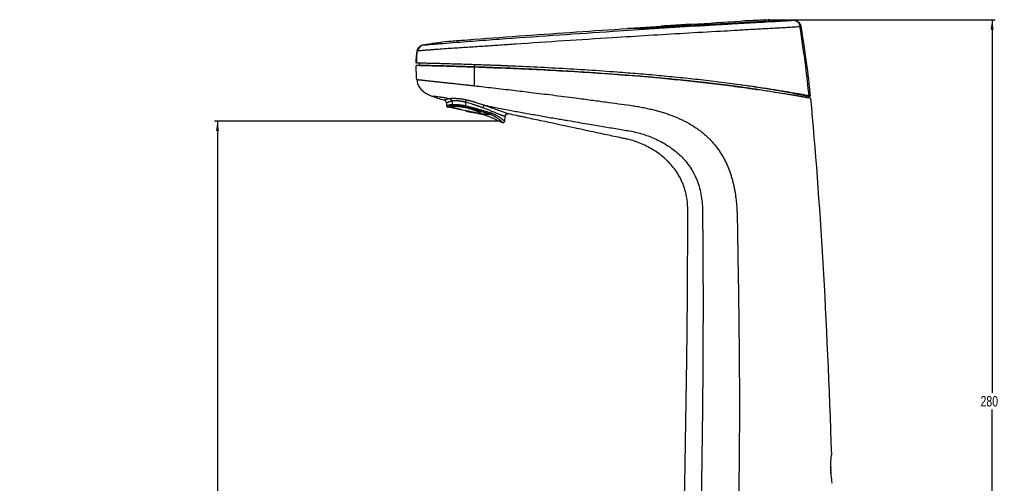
# Model space of a CAD drawing. Header units: millimetres. Extents: x -112 to 605, y -115 to 735.
# Tile 6 of 13: x 276 to 605, y 113 to 268. Entities that reach past the tile are written whole.
import ezdxf

# ---------------------------------------------------------------- set-up
doc = ezdxf.new("R2010")
doc.units = ezdxf.units.MM
doc.layers.add('DRAWINGS', color=7, linetype='Continuous')
doc.styles.add('SLDTEXTSTYLE0', font='TXT', dxfattribs={"width": 0.75})
doc.dimstyles.new('SLDDIMSTYLE0', dxfattribs={"dimtxt": 3.5, "dimasz": 3.302, "dimexe": 0, "dimexo": 0.0625, "dimgap": 0.875, "dimtad": 0, "dimtih": 1, "dimtoh": 1, "dimdec": 0, "dimrnd": 1e-09, "dimzin": 12, "dimdsep": 46, "dimtxsty": 'SLDTEXTSTYLE0', "dimsah": 1, "dimcen": 0.09, "dimadec": 0, "dimazin": 3, "dimtfac": 1, "dimtdec": 0, "dimtofl": 0, "dimtmove": 0, "dimatfit": 3, "dimfxl": 1, "dimfrac": 2, "dimtolj": 1, "dimtzin": 12, "dimarcsym": 0})

# ---------------------------------------------------------------- blocks, each defined once
blk = doc.blocks.new('_D')
at = {"layer": 'DRAWINGS'}
for p, q in [((437.12, 234.25), (341.2, 234.25)), ((342.2, 234.25), (342.2, 109.08)), ((342.2, -12.05), (342.2, 103.53)), ((277.11, -12.05), (343.2, -12.05))]:
    blk.add_line(p, q, dxfattribs=at)
for points in [[(342.2, 234.25), (341.69, 230.95), (342.71, 230.95)], [(342.2, -12.05), (342.71, -8.75), (341.69, -8.75)]]:
    blk.add_solid(points, dxfattribs=at)
at = {"layer": 'DRAWINGS', "insert": (338.32, 108.04), "char_height": 3.5, "attachment_point": 1, "style": 'SLDTEXTSTYLE0'}
blk.add_mtext('246', dxfattribs=at)
blk = doc.blocks.new('_D_1')
at = {"layer": 'DRAWINGS'}
for p, q in [((533.56, 268.13), (602.04, 268.13)), ((601.04, 268.13), (601.04, 143.49)), ((601.04, -12.05), (601.04, 137.94)), ((561.95, -12.05), (602.04, -12.05))]:
    blk.add_line(p, q, dxfattribs=at)
for points in [[(601.04, 268.13), (600.53, 264.83), (601.54, 264.83)], [(601.04, -12.05), (601.54, -8.75), (600.53, -8.75)]]:
    blk.add_solid(points, dxfattribs=at)
at = {"layer": 'DRAWINGS', "insert": (597.16, 142.45), "char_height": 3.5, "attachment_point": 1, "style": 'SLDTEXTSTYLE0'}
blk.add_mtext('280', dxfattribs=at)

msp = doc.modelspace()

# ---------------------------------------------------------------- linework, layer by layer
at = {"color": 7, "linetype": 'Continuous', "lineweight": 25}
for p, q in [((490.91, 266.05), (499.73, 266.61)), ((534.52, 267.96), (534.77, 267.98)), ((479.77, 265.34), (490.71, 266.04)), ((490.72, 265.96), (490.68, 265.95)), ((410.89, 259.73), (411.06, 259.73)), ((409.72, 252.91), (409.76, 253.63)), ((409.72, 252.91), (408.57, 252.91)), ((418.7, 240.36), (418.75, 239.44)), ((420.58, 240.97), (420.63, 239.87)), ((425.07, 240.59), (425.07, 239.41)), ((539.16, 242.11), (539.13, 242.66)), ((428.44, 236.99), (419.14, 238.98)), ((423, 239.31), (422.6, 239.35)), ((430.07, 236.97), (430.11, 236.99)), ((435.45, 234.62), (437.45, 233.8)), ((435.49, 234.66), (435.5, 234.65)), ((438.2, 235.78), (438.12, 234.25)), ((547.32, 122.67), (547.3, 122.49)), ((547.48, 113.47), (547.6, 113.33))]:
    msp.add_line(p, q, dxfattribs=at)
at = {"color": 144, "linetype": 'Continuous', "lineweight": 18}
msp.add_line((480.32, 265.14), (480.07, 265.14), dxfattribs=at)
at = {"color": 8, "linetype": 'Continuous', "lineweight": 25}
for p, q in [((536.85, 265.82), (536.84, 265.82)), ((408.92, 257.71), (408.91, 257.71)), ((428.21, 252.37), (428.22, 253.11)), ((547.32, 122.67), (547.22, 122.55))]:
    msp.add_line(p, q, dxfattribs=at)
at = {"color": 7, "linetype": 'Continuous', "lineweight": 25, "flags": 128}
for points in [[(508.03, 246.77), (508.03, 246.77), (508.03, 246.77)], [(539.59, 242.58), (539.93, 242.61), (540.28, 242.65)], [(420.32, 239.06), (420.32, 239.07), (420.79, 239.23), (421.3, 239.26), (421.98, 239.25), (423.67, 239.09), (425.58, 238.72), (427.4, 238.19), (428.93, 237.61), (429.95, 237.13), (430.2, 236.95), (430.26, 236.85), (430.26, 236.85)], [(437.56, 233.78), (437.54, 233.79), (437.42, 233.82)]]:
    msp.add_lwpolyline(points, dxfattribs=at)
at = {"color": 144, "linetype": 'Continuous', "lineweight": 18, "flags": 128}
for points in [[(547.16, 119.17), (547.18, 119.18), (547.2, 119.18), (547.21, 119.19), (547.21, 119.2), (547.21, 119.2)], [(547.16, 116.67), (547.18, 116.68), (547.2, 116.69), (547.21, 116.69), (547.21, 116.7), (547.21, 116.71), (547.2, 116.72), (547.18, 116.72), (547.16, 116.73)]]:
    msp.add_lwpolyline(points, dxfattribs=at)
at = {"color": 7, "linetype": 'Continuous', "lineweight": 25}
for centre, radius, start, end in [((493.66, 265.66), 1.26, 176.3868, 185.7908), ((417.7, 240.31), 1, 3, 77.5391), ((463.68, 231.21), 39.74, 165.1028, 166.3468), ((419.25, 239.47), 0.5, 183, 257.9694), ((421.13, 239.88), 0.501, 180.0604, 244.8264), ((439.2, 235.72), 1, 77.9694, 177), ((543.78, 118.62), 3.43, 359.2843, 10.247), ((543.45, 118.53), 3.76, 350.2191, 9.7809), ((543.78, 117.28), 3.43, 349.7494, 10.2506)]:
    msp.add_arc(centre, radius, start, end, dxfattribs=at)
at = {"color": 144, "linetype": 'Continuous', "lineweight": 18}
for centre, radius, start, end in [((419.55, 240.94), 1.03, 1.6404, 63.5523), ((409.06, 243.11), 16.43, 345.4145, 347.009), ((543.45, 117.37), 3.77, 359.3147, 9.7785)]:
    msp.add_arc(centre, radius, start, end, dxfattribs=at)
at = {"color": 8, "linetype": 'Continuous', "lineweight": 25}
msp.add_arc((431.16, 257.91), 21.09, 253.2065, 267.5575, dxfattribs=at)
for points, knots in [([(411.06, 259.73), (411.07, 259.73), (411.1, 259.73), (411.35, 259.74), (411.75, 259.76), (412.24, 259.79), (413.13, 259.88), (414.52, 260.01), (417.05, 260.22), (422.25, 260.64), (429.68, 261.2), (441.57, 262.06), (456.43, 263.11), (472.92, 264.22), (488.07, 265.2), (499.08, 265.89), (507.3, 266.4), (512.74, 266.72), (518.19, 267.03), (523.29, 267.31), (527.1, 267.52), (529.55, 267.66), (531.14, 267.75), (532.42, 267.82), (533.67, 267.89), (534.4, 267.95), (534.5, 267.96), (534.52, 267.96)], [0, 0, 0, 0, 0.005515, 0.02243, 0.030986, 0.039631, 0.048358, 0.05708, 0.074153, 0.107183, 0.172762, 0.238273, 0.369266, 0.500265, 0.601153, 0.701975, 0.741588, 0.781254, 0.821131, 0.861137, 0.894394, 0.911088, 0.927817, 0.944477, 0.961148, 0.994077, 1, 1, 1, 1]), ([(500.1, 266.52), (500.13, 266.53), (500.2, 266.55), (500.06, 266.56), (499.76, 266.55), (499.13, 266.53), (497.97, 266.46), (496.23, 266.36), (494.37, 266.24), (492.65, 266.13), (491.55, 266.05), (490.99, 266), (490.74, 265.97), (490.72, 265.96), (490.72, 265.96)], [0, 0, 0, 0, 0.060432, 0.121715, 0.182448, 0.243021, 0.363592, 0.484715, 0.605898, 0.726485, 0.847314, 0.908571, 0.96853, 1, 1, 1, 1]), ([(537.16, 265.86), (537.11, 265.85), (537.01, 265.83), (535.99, 265.73), (534.57, 265.63), (533.09, 265.54), (531.23, 265.43), (529.1, 265.31), (526.79, 265.18), (523.65, 265.02), (519.67, 264.81), (514.94, 264.51), (507.8, 264.1), (498.25, 263.59), (486.24, 262.86), (472.81, 262.02), (457.97, 261.07), (445.44, 260.24), (436.62, 259.63), (431.51, 259.28), (426.38, 258.94), (421.16, 258.62), (417.24, 258.35), (414.69, 258.16), (413.4, 258.05), (412.26, 257.96), (411.32, 257.92), (410.48, 257.84), (409.86, 257.77), (409.45, 257.71), (409.33, 257.71), (409.28, 257.71)], [0, 0, 0, 0, 0.03347, 0.06786, 0.085839, 0.104172, 0.122687, 0.140974, 0.158884, 0.176302, 0.209876, 0.242537, 0.274139, 0.356862, 0.439362, 0.52188, 0.634344, 0.74662, 0.781883, 0.817189, 0.852587, 0.888421, 0.925738, 0.934544, 0.943782, 0.954261, 0.961169, 0.968368, 0.980695, 0.99059, 1, 1, 1, 1]), ([(425.07, 237.73), (424.43, 237.86), (423.16, 238.14), (421.55, 238.52), (420.69, 238.78), (420.34, 238.96), (420.33, 239.03), (420.32, 239.06)], [0, 0, 0, 0, 0.2527339, 0.5054468, 0.7589836, 0.8859744, 1, 1, 1, 1])]:
    msp.add_open_spline(points, degree=3, knots=knots, dxfattribs=at)
at = {"color": 7, "linetype": 'Continuous', "lineweight": 25}
for points, knots in [([(500.29, 266.56), (500.22, 266.54), (500.07, 266.52), (499.46, 266.45), (498.32, 266.34), (496.52, 266.2), (494.58, 266.07), (492.77, 265.98), (491.55, 265.94), (490.89, 265.93), (490.59, 265.94), (490.45, 265.95), (490.5, 265.96), (490.52, 265.96)], [0, 0, 0, 0, 0.06424, 0.129633, 0.25875, 0.388014, 0.516715, 0.645631, 0.77409, 0.837896, 0.903607, 0.96936, 1, 1, 1, 1]), ([(492.41, 265.74), (493.2, 265.79), (494.68, 265.88), (496.78, 266.01), (498.92, 266.15), (501.1, 266.28), (503.2, 266.41), (505.42, 266.54), (508.03, 266.7), (511.28, 266.89), (514.5, 267.07), (517.65, 267.25), (520.25, 267.39), (522.31, 267.5), (523.86, 267.59), (525.25, 267.67), (526.68, 267.74), (527.95, 267.81), (529.3, 267.89), (530.46, 267.96), (531.33, 268.02), (531.88, 268.07), (532.22, 268.1), (532.39, 268.11), (532.48, 268.12), (532.53, 268.13), (532.55, 268.13), (532.56, 268.13), (532.56, 268.13)], [0, 0, 0, 0, 0.046564, 0.087897, 0.123994, 0.173572, 0.216981, 0.24792, 0.305014, 0.371753, 0.439773, 0.495686, 0.558409, 0.595303, 0.621433, 0.654841, 0.684496, 0.718342, 0.747695, 0.79572, 0.837619, 0.873802, 0.907023, 0.936702, 0.95232, 0.968324, 0.983551, 1, 1, 1, 1]), ([(533.24, 268.02), (533.23, 268.02), (533.23, 268.02), (533.22, 268.02), (533.2, 268.02), (533.16, 268.01), (533.07, 268), (532.89, 267.98), (532.59, 267.96), (532.17, 267.93), (531.64, 267.89), (530.86, 267.84), (529.97, 267.78), (529.06, 267.73), (528.06, 267.68), (526.57, 267.59), (524.87, 267.5), (523.3, 267.41), (522.06, 267.35), (520.8, 267.28), (519.54, 267.21), (518.07, 267.13), (516.37, 267.03), (514.39, 266.92), (512.29, 266.8), (510.08, 266.67), (507.76, 266.54), (505.91, 266.43), (504.12, 266.32), (501.97, 266.19), (499.15, 266.01), (495.84, 265.81), (493.68, 265.67), (492.46, 265.6)], [0, 0, 0, 0, 0.011163, 0.021501, 0.031446, 0.047234, 0.062935, 0.091812, 0.125603, 0.15151, 0.18089, 0.213819, 0.25044, 0.270401, 0.291621, 0.328866, 0.37538, 0.400647, 0.425757, 0.450723, 0.475555, 0.500246, 0.536543, 0.574977, 0.615549, 0.658255, 0.703101, 0.750093, 0.765611, 0.807262, 0.875043, 0.928994, 1, 1, 1, 1]), ([(500.15, 266.64), (500.33, 266.65), (505.97, 267.01), (511.62, 267.33), (517.09, 267.65)], [0, 0, 0, 0, 0.0307, 1, 1, 1, 1]), ([(526.81, 268.1), (526.75, 268.1), (526.62, 268.09), (525.79, 268.06), (524.8, 268.02), (523.94, 267.98), (523.01, 267.94), (522.03, 267.9), (521.06, 267.85), (519.82, 267.79), (518.47, 267.72), (517.43, 267.67), (517.3, 267.66), (517.24, 267.66)], [0, 0, 0, 0, 0.085283, 0.223502, 0.292956, 0.362543, 0.43208, 0.501441, 0.570679, 0.640021, 0.778799, 0.916869, 1, 1, 1, 1]), ([(536.95, 265.83), (536.88, 266.1), (536.74, 266.67), (536.17, 267.37), (535.42, 267.85), (534.85, 267.92), (534.57, 267.96)], [0, 0, 0, 0, 0.2422691, 0.5000015, 0.757733, 1, 1, 1, 1]), ([(534.77, 267.98), (535.03, 267.97), (535.32, 267.92), (535.86, 267.71), (536.12, 267.55), (536.57, 267.15), (536.76, 266.91), (537.03, 266.4), (537.12, 266.12), (537.16, 265.86)], [0, 0, 0, 0, 0.25, 0.25, 0.5, 0.5, 0.75, 0.75, 1, 1, 1, 1]), ([(410.89, 259.73), (413.68, 260.28), (416.5, 260.67), (420.06, 261.01), (420.77, 261.07), (422.19, 261.18), (424.33, 261.34), (432.17, 261.94), (439.3, 262.46), (456.42, 263.68), (467.83, 264.46), (479.25, 265.2)], [0, 0, 0, 0, 0.125, 0.125, 0.15625, 0.15625, 0.1875, 0.25, 0.5, 0.5, 1, 1, 1, 1]), ([(480, 265.2), (479.96, 265.2), (479.88, 265.2), (479.78, 265.2), (479.68, 265.21), (479.6, 265.21), (479.52, 265.21), (479.46, 265.21), (479.4, 265.21), (479.36, 265.21), (479.32, 265.21), (479.29, 265.2), (479.27, 265.2), (479.26, 265.2), (479.25, 265.2), (479.25, 265.2)], [0, 0, 0, 0, 0.084758, 0.168681, 0.251648, 0.333537, 0.414218, 0.493558, 0.571423, 0.647676, 0.722181, 0.7948, 0.865398, 0.933841, 1, 1, 1, 1]), ([(492.46, 265.6), (492.34, 265.59), (492.09, 265.58), (491.72, 265.55), (491.35, 265.53), (490.98, 265.51), (490.61, 265.49), (490.24, 265.47), (489.87, 265.45), (489.49, 265.43), (489.12, 265.42), (488.75, 265.4), (488.38, 265.38), (488.02, 265.37), (487.65, 265.35), (487.28, 265.34), (486.92, 265.33), (486.56, 265.32), (486.2, 265.3), (485.84, 265.29), (485.48, 265.28), (485.13, 265.27), (484.78, 265.26), (484.28, 265.25), (483.64, 265.24), (482.91, 265.23), (482.22, 265.22), (481.67, 265.21), (481.23, 265.2), (480.9, 265.2), (480.62, 265.2), (480.37, 265.2), (480.16, 265.2), (480.05, 265.2), (480, 265.2)], [0, 0, 0, 0, 0.021054, 0.042198, 0.063439, 0.084785, 0.106243, 0.127821, 0.149528, 0.171372, 0.193363, 0.215511, 0.237829, 0.260329, 0.283026, 0.305935, 0.329075, 0.352467, 0.376133, 0.4001, 0.424396, 0.449054, 0.474111, 0.499608, 0.559693, 0.62087, 0.683881, 0.749598, 0.792444, 0.834666, 0.876404, 0.917791, 0.95895, 1, 1, 1, 1]), ([(480.5, 265.34), (480.53, 265.34), (480.58, 265.34), (480.66, 265.34), (480.76, 265.34), (480.86, 265.34), (480.98, 265.34), (481.1, 265.34), (481.23, 265.34), (481.37, 265.34), (481.53, 265.35), (481.69, 265.35), (481.86, 265.35), (482.16, 265.35), (482.62, 265.36), (483.27, 265.37), (483.98, 265.39), (484.67, 265.4), (485.34, 265.42), (485.95, 265.44), (486.58, 265.46), (487.21, 265.48), (487.85, 265.51), (488.49, 265.53), (489.14, 265.56), (489.79, 265.59), (490.45, 265.63), (491.1, 265.66), (491.75, 265.7), (492.19, 265.73), (492.41, 265.74)], [0, 0, 0, 0, 0.020777, 0.041514, 0.062226, 0.08293, 0.103644, 0.124383, 0.145167, 0.166012, 0.186938, 0.207963, 0.229106, 0.250385, 0.315544, 0.378394, 0.439761, 0.500356, 0.546476, 0.591284, 0.634995, 0.677785, 0.719798, 0.761154, 0.80195, 0.842267, 0.882175, 0.921731, 0.96099, 1, 1, 1, 1]), ([(539.88, 242.61), (539.52, 245.93), (538.67, 253.76), (537.5, 261.55), (536.83, 266.05)], [0, 0, 0, 0, 0.422958, 1, 1, 1, 1]), ([(408.93, 257.71), (408.83, 257.09), (408.64, 255.82), (408.72, 254.39), (408.75, 253.66)], [0, 0, 0, 0, 0.490866, 1, 1, 1, 1]), ([(408.91, 257.71), (408.95, 257.94), (409.03, 258.18), (409.25, 258.63), (409.4, 258.84), (409.77, 259.21), (409.98, 259.37), (410.42, 259.61), (410.66, 259.69), (410.89, 259.73)], [0, 0, 0, 0, 0.25, 0.25, 0.5, 0.5, 0.75, 0.75, 1, 1, 1, 1]), ([(409.28, 257.71), (409.21, 257.71), (408.91, 257.69), (408.92, 257.7), (408.92, 257.71)], [0, 0, 0, 0, 0.212896, 1, 1, 1, 1]), ([(411.02, 259.73), (410.8, 259.66), (410.34, 259.53), (409.77, 259.05), (409.36, 258.42), (409.28, 257.94), (409.24, 257.7)], [0, 0, 0, 0, 0.242077, 0.49463, 0.749927, 1, 1, 1, 1]), ([(540.28, 242.65), (540.2, 242.66), (540.05, 242.69), (538.72, 242.92), (536.48, 243.32), (533.22, 243.89), (529.1, 244.58), (523.85, 245.4), (517.59, 246.31), (510.65, 247.22), (503.67, 248.04), (496.7, 248.79), (489.72, 249.46), (482.75, 250.07), (471.6, 250.95), (456.29, 251.94), (441.16, 252.65), (430.36, 253.05), (423.9, 253.26), (418.81, 253.41), (415.17, 253.51), (412.93, 253.56), (411.2, 253.6), (410.19, 253.62), (409.39, 253.64), (408.93, 253.65), (408.81, 253.66), (408.76, 253.66)], [0, 0, 0, 0, 0.032062, 0.064068, 0.096052, 0.128001, 0.160051, 0.192293, 0.2384, 0.284605, 0.330797, 0.376983, 0.423153, 0.469311, 0.515457, 0.644578, 0.773593, 0.816575, 0.859487, 0.902147, 0.918106, 0.93404, 0.949926, 0.957861, 0.96581, 0.98698, 1, 1, 1, 1]), ([(428.07, 252.37), (427.66, 252.39), (426.84, 252.41), (425.6, 252.45), (424.36, 252.49), (423.13, 252.52), (421.89, 252.56), (420.68, 252.61), (419.45, 252.65), (418.15, 252.68), (416.7, 252.72), (415.11, 252.76), (413.84, 252.79), (412.86, 252.81), (412.14, 252.83), (411.27, 252.85), (410.54, 252.87), (410.01, 252.88), (409.64, 252.89), (409.35, 252.89), (409.1, 252.9), (408.88, 252.9), (408.71, 252.91), (408.59, 252.91), (408.58, 252.91), (408.57, 252.91)], [0, 0, 0, 0, 0.04145, 0.0829, 0.124375, 0.165902, 0.207513, 0.24924, 0.288032, 0.332135, 0.381722, 0.437098, 0.498391, 0.518329, 0.545923, 0.581047, 0.623653, 0.650806, 0.680821, 0.713628, 0.749195, 0.794534, 0.851475, 0.920005, 1, 1, 1, 1]), ([(408.79, 248.17), (408.72, 248.96), (408.68, 249.74), (408.61, 251.32), (408.58, 252.11), (408.57, 252.91)], [0, 0, 0, 0, 0.5, 0.5, 1, 1, 1, 1]), ([(409.72, 252.91), (409.73, 252.91), (409.75, 252.91), (409.88, 252.91), (410, 252.9), (410.32, 252.9), (410.46, 252.89), (410.75, 252.89), (410.86, 252.88), (411.13, 252.88), (411.29, 252.87), (411.66, 252.86), (411.88, 252.85), (412.35, 252.84), (412.59, 252.84), (413.11, 252.82), (413.37, 252.81), (413.9, 252.8), (414.17, 252.79), (415.53, 252.76), (416.67, 252.73), (418.95, 252.66), (420.1, 252.63), (422.41, 252.56), (423.57, 252.53), (425.89, 252.45), (427.05, 252.41), (428.21, 252.37)], [0, 0, 0, 0, 0.125, 0.125, 0.25, 0.25, 0.3125, 0.3125, 0.34375, 0.34375, 0.375, 0.375, 0.40625, 0.40625, 0.4375, 0.4375, 0.46875, 0.46875, 0.5, 0.5, 0.625, 0.625, 0.75, 0.75, 0.875, 0.875, 1, 1, 1, 1]), ([(540.35, 241.9), (540.35, 241.9), (540.35, 241.9), (540.33, 241.91), (540.3, 241.91), (540.26, 241.92), (540.21, 241.93), (540.14, 241.95), (540.06, 241.96), (539.97, 241.98), (539.86, 242), (539.73, 242.02), (539.59, 242.05), (539.43, 242.08), (539.24, 242.11), (539.04, 242.14), (538.82, 242.18), (538.57, 242.22), (538.3, 242.27), (538, 242.32), (537.67, 242.38), (537.32, 242.43), (536.94, 242.5), (536.53, 242.57), (536.09, 242.64), (535.35, 242.77), (534.24, 242.96), (532.64, 243.22), (530.86, 243.5), (528.89, 243.81), (526.76, 244.14), (524.46, 244.51), (522.45, 244.84), (520.73, 245.11), (519.32, 245.32), (517.82, 245.54), (516.22, 245.75), (514.55, 245.98), (512.8, 246.2), (510.97, 246.43), (509.06, 246.66), (507.06, 246.9), (504.98, 247.14), (502.81, 247.38), (500.57, 247.62), (498.24, 247.87), (495.82, 248.11), (493.32, 248.36), (490.73, 248.61), (487.97, 248.86), (484.96, 249.11), (481.59, 249.39), (477.87, 249.68), (473.79, 249.98), (469.34, 250.29), (464.53, 250.61), (459.36, 250.93), (453.81, 251.25), (447.9, 251.56), (441.62, 251.85), (434.96, 252.13), (430.41, 252.29), (428.07, 252.37)], [0, 0, 0, 0, 0.004544, 0.008932, 0.01345, 0.018047, 0.022703, 0.027421, 0.032203, 0.037051, 0.041967, 0.046955, 0.052018, 0.057162, 0.06239, 0.067711, 0.073129, 0.078643, 0.08425, 0.089944, 0.095721, 0.101576, 0.107511, 0.113532, 0.119649, 0.12587, 0.142441, 0.159356, 0.176674, 0.194436, 0.212743, 0.23177, 0.251669, 0.262085, 0.273363, 0.285472, 0.298214, 0.31155, 0.3255, 0.340089, 0.355333, 0.371231, 0.387782, 0.404988, 0.422855, 0.44139, 0.460599, 0.48049, 0.501068, 0.522261, 0.546217, 0.572969, 0.60255, 0.634993, 0.670327, 0.70858, 0.749772, 0.793918, 0.841026, 0.891092, 0.944102, 1, 1, 1, 1]), ([(428.21, 252.37), (435.07, 252.12), (448.78, 251.6), (469.37, 250.4), (485.7, 249.12), (497.74, 247.95), (505.48, 247.11), (513.19, 246.16), (519.03, 245.38), (522.2, 244.88), (522.84, 244.78)], [0, 0, 0, 0, 0.2174868, 0.4349774, 0.6524873, 0.7340766, 0.8156723, 0.897287, 0.9789237, 1, 1, 1, 1]), ([(408.79, 248.17), (408.79, 248.17), (408.79, 248.17), (408.81, 248.17), (408.85, 248.17), (408.92, 248.16), (409.05, 248.15), (409.22, 248.13), (409.4, 248.11), (409.57, 248.09), (409.76, 248.07), (410.01, 248.05), (410.31, 248.02), (410.69, 247.98), (411.13, 247.93), (411.68, 247.87), (412.29, 247.8), (412.96, 247.73), (413.63, 247.66), (414.27, 247.59), (414.9, 247.52), (415.65, 247.44), (416.67, 247.33), (418.11, 247.18), (419.98, 246.98), (422.01, 246.76), (423.94, 246.54), (425.56, 246.37), (426.91, 246.22), (427.71, 246.12), (428.07, 246.08)], [0, 0, 0, 0, 0.029673, 0.062523, 0.098504, 0.137544, 0.19308, 0.236283, 0.267325, 0.286517, 0.311225, 0.33538, 0.358987, 0.38195, 0.404204, 0.425981, 0.453038, 0.478975, 0.503798, 0.527517, 0.55019, 0.571875, 0.607014, 0.657407, 0.721767, 0.799507, 0.863781, 0.918314, 0.963615, 1, 1, 1, 1]), ([(408.79, 248.17), (408.79, 248.17), (408.81, 248.17), (408.91, 248.16), (408.95, 248.16), (409.06, 248.15), (409.13, 248.14), (409.32, 248.12), (409.44, 248.11), (409.68, 248.08), (409.77, 248.07), (409.98, 248.05), (410.11, 248.04), (410.4, 248), (410.58, 247.99), (410.99, 247.94), (411.23, 247.92), (411.75, 247.86), (412.03, 247.83), (412.61, 247.77), (412.91, 247.74), (413.84, 247.64), (414.49, 247.57), (415.82, 247.43), (416.51, 247.35), (417.86, 247.21), (418.54, 247.13), (419.88, 246.99), (420.54, 246.92), (421.83, 246.77), (422.46, 246.71), (423.69, 246.57), (424.28, 246.51), (425.43, 246.38), (425.98, 246.32), (427.05, 246.2), (427.57, 246.14), (428.07, 246.08)], [0, 0, 0, 0, 0.125, 0.125, 0.1875, 0.1875, 0.25, 0.25, 0.3125, 0.3125, 0.34375, 0.34375, 0.375, 0.375, 0.40625, 0.40625, 0.4375, 0.4375, 0.46875, 0.46875, 0.5, 0.5, 0.5625, 0.5625, 0.625, 0.625, 0.6875, 0.6875, 0.75, 0.75, 0.8125, 0.8125, 0.875, 0.875, 0.9375, 0.9375, 1, 1, 1, 1]), ([(428.07, 246.08), (429.1, 245.97), (431.2, 245.73), (434.39, 245.37), (437.68, 244.99), (441.91, 244.49), (447.39, 243.84), (454.31, 242.98), (461, 242.13), (466.92, 241.35), (471.71, 240.71), (476.03, 240.12), (478.77, 239.73), (480.07, 239.55)], [0, 0, 0, 0, 0.059566, 0.120977, 0.184216, 0.249214, 0.365119, 0.500554, 0.648957, 0.750925, 0.84196, 0.924963, 1, 1, 1, 1]), ([(414.07, 242.55), (414.07, 242.55), (414.1, 242.57), (414.23, 242.6), (414.29, 242.61), (414.47, 242.62), (414.58, 242.62), (414.9, 242.61), (415.11, 242.59), (415.63, 242.52), (415.94, 242.47), (416.65, 242.36), (417.04, 242.29), (417.66, 242.19), (417.87, 242.15), (418.31, 242.08), (418.53, 242.05), (418.76, 242.01)], [0, 0, 0, 0, 0.25, 0.25, 0.375, 0.375, 0.5, 0.5, 0.625, 0.625, 0.75, 0.75, 0.875, 0.875, 0.9375, 0.9375, 1, 1, 1, 1]), ([(417.92, 241.28), (417.16, 241.45), (416.48, 241.64), (415.22, 242.07), (414.63, 242.3), (414.07, 242.55)], [0, 0, 0, 0, 0.5, 0.5, 1, 1, 1, 1]), ([(417.92, 241.28), (417.92, 241.28), (417.92, 241.28), (417.93, 241.29), (417.96, 241.29), (417.99, 241.31), (418.03, 241.32), (418.08, 241.34), (418.14, 241.36), (418.21, 241.38), (418.33, 241.43), (418.51, 241.49), (418.76, 241.58), (418.99, 241.66), (419.18, 241.72), (419.36, 241.77), (419.55, 241.81), (419.69, 241.83), (419.76, 241.84)], [0, 0, 0, 0, 0.0551819, 0.110468, 0.1658551, 0.2213384, 0.2769115, 0.3325661, 0.3883014, 0.4441196, 0.5000204, 0.6315387, 0.7498083, 0.8183326, 0.8748733, 0.9191822, 0.9607915, 1, 1, 1, 1]), ([(420.39, 240.94), (420.36, 240.93), (420.3, 240.92), (420.22, 240.9), (420.13, 240.88), (420.04, 240.86), (419.96, 240.83), (419.84, 240.79), (419.69, 240.74), (419.51, 240.67), (419.35, 240.6), (419.19, 240.54), (419.05, 240.48), (418.93, 240.44), (418.83, 240.4), (418.76, 240.38), (418.71, 240.36), (418.7, 240.36), (418.7, 240.36)], [0, 0, 0, 0, 0.017631, 0.036444, 0.056521, 0.077938, 0.100765, 0.125063, 0.18543, 0.250149, 0.326445, 0.409874, 0.500017, 0.592051, 0.689228, 0.790522, 0.894638, 1, 1, 1, 1]), ([(420.01, 241.86), (420.06, 241.87), (420.18, 241.88), (420.35, 241.89), (420.54, 241.9), (420.73, 241.9), (420.94, 241.9), (421.15, 241.91), (421.38, 241.9), (421.61, 241.9), (421.86, 241.89), (422.12, 241.88), (422.44, 241.86), (422.85, 241.83), (423.32, 241.78), (423.81, 241.71), (424.3, 241.63), (424.79, 241.54), (425.12, 241.46), (425.28, 241.42)], [0, 0, 0, 0, 0.0441686, 0.0880603, 0.1318422, 0.1756906, 0.2197857, 0.2643068, 0.3094272, 0.3553108, 0.402109, 0.4499592, 0.4989852, 0.5826651, 0.6658471, 0.7488849, 0.8320953, 0.9157405, 1, 1, 1, 1]), ([(425.07, 240.59), (425, 240.61), (424.86, 240.65), (424.64, 240.7), (424.42, 240.75), (424.19, 240.8), (423.97, 240.84), (423.74, 240.88), (423.51, 240.91), (423.28, 240.94), (423.05, 240.97), (422.82, 240.99), (422.55, 241.01), (422.24, 241.02), (421.9, 241.03), (421.55, 241.03), (421.21, 241.02), (420.88, 241), (420.68, 240.98), (420.58, 240.97)], [0, 0, 0, 0, 0.04256, 0.085627, 0.129222, 0.173366, 0.218078, 0.263377, 0.30928, 0.355804, 0.402965, 0.450779, 0.499259, 0.572878, 0.650393, 0.731836, 0.817238, 0.90662, 1, 1, 1, 1]), ([(430.85, 238.7), (430.73, 238.75), (430.51, 238.83), (430.17, 238.95), (429.85, 239.06), (429.55, 239.17), (429.26, 239.27), (428.98, 239.37), (428.72, 239.46), (428.47, 239.55), (428.24, 239.63), (427.77, 239.78), (427.1, 240), (426.28, 240.25), (425.62, 240.44), (425.23, 240.54), (425.07, 240.59)], [0, 0, 0, 0, 0.062738, 0.122617, 0.179653, 0.233868, 0.285288, 0.333948, 0.379888, 0.423153, 0.463795, 0.501871, 0.666893, 0.806953, 0.918985, 1, 1, 1, 1]), ([(425.28, 241.42), (425.42, 241.39), (425.7, 241.32), (426.11, 241.22), (426.51, 241.11), (426.9, 241.01), (427.28, 240.9), (427.66, 240.79), (428.03, 240.68), (428.56, 240.52), (429.22, 240.31), (429.99, 240.06), (430.72, 239.82), (431.18, 239.66), (431.4, 239.59)], [0, 0, 0, 0, 0.065965, 0.130824, 0.194621, 0.25741, 0.319252, 0.380221, 0.440419, 0.499959, 0.636665, 0.765098, 0.886018, 1, 1, 1, 1]), ([(418.75, 239.44), (418.75, 239.44), (418.75, 239.44), (418.76, 239.44), (418.78, 239.45), (418.81, 239.46), (418.85, 239.47), (418.89, 239.48), (418.94, 239.49), (419, 239.51), (419.06, 239.53), (419.16, 239.56), (419.32, 239.62), (419.55, 239.69), (419.79, 239.76), (419.97, 239.79), (420.14, 239.83), (420.31, 239.85), (420.46, 239.87), (420.58, 239.87), (420.63, 239.87)], [0, 0, 0, 0, 0.051805, 0.103732, 0.155561, 0.207082, 0.258104, 0.308446, 0.357942, 0.40644, 0.4538, 0.499898, 0.607753, 0.749795, 0.811433, 0.863883, 0.907997, 0.944738, 0.975095, 1, 1, 1, 1]), ([(420.91, 239.42), (420.88, 239.42), (420.82, 239.42), (420.73, 239.41), (420.64, 239.4), (420.56, 239.39), (420.48, 239.38), (420.4, 239.36), (420.29, 239.34), (420.15, 239.3), (419.97, 239.24), (419.79, 239.19), (419.64, 239.13), (419.49, 239.08), (419.37, 239.04), (419.27, 239.01), (419.2, 238.99), (419.15, 238.98), (419.15, 238.98), (419.14, 238.98)], [0, 0, 0, 0, 0.016152, 0.032795, 0.049976, 0.06774, 0.086131, 0.105189, 0.124956, 0.175836, 0.250482, 0.327193, 0.410318, 0.500304, 0.601881, 0.702629, 0.802551, 0.901664, 1, 1, 1, 1]), ([(420.56, 239.2), (420.56, 239.17), (420.57, 239.1), (420.9, 238.92), (421.73, 238.66), (423.27, 238.28), (424.5, 238.01), (425.11, 237.87)], [0, 0, 0, 0, 0.115533, 0.241847, 0.494496, 0.746983, 1, 1, 1, 1]), ([(420.63, 239.87), (420.67, 239.88), (420.77, 239.88), (420.93, 239.88), (421.09, 239.88), (421.25, 239.88), (421.42, 239.87), (421.6, 239.87), (421.78, 239.86), (421.96, 239.85), (422.14, 239.84), (422.26, 239.83), (422.33, 239.82)], [0, 0, 0, 0, 0.105269, 0.20935, 0.31225, 0.413975, 0.514529, 0.613921, 0.712156, 0.809243, 0.905188, 1, 1, 1, 1]), ([(422.46, 239.37), (422.4, 239.38), (422.26, 239.39), (422.07, 239.4), (421.89, 239.41), (421.71, 239.42), (421.54, 239.43), (421.37, 239.43), (421.21, 239.43), (421.06, 239.43), (420.96, 239.42), (420.91, 239.42)], [0, 0, 0, 0, 0.110563, 0.22066, 0.330538, 0.440452, 0.550667, 0.661451, 0.773082, 0.885837, 1, 1, 1, 1]), ([(422.33, 239.82), (422.32, 239.73), (422.33, 239.63), (422.38, 239.46), (422.42, 239.4), (422.46, 239.38)], [0, 0, 0, 0, 0.5, 0.5, 1, 1, 1, 1]), ([(422.33, 239.82), (422.4, 239.82), (422.54, 239.8), (422.75, 239.78), (422.97, 239.76), (423.2, 239.73), (423.43, 239.7), (423.66, 239.67), (423.89, 239.63), (424.12, 239.6), (424.36, 239.55), (424.6, 239.51), (424.83, 239.46), (424.99, 239.43), (425.07, 239.41)], [0, 0, 0, 0, 0.082781, 0.165632, 0.248562, 0.33158, 0.414696, 0.497918, 0.581256, 0.664719, 0.748316, 0.832056, 0.915948, 1, 1, 1, 1]), ([(426.65, 238.54), (426.3, 238.65), (425.76, 238.84), (425.18, 238.95), (424.97, 238.99)], [0, 0, 0, 0, 0.635688, 1, 1, 1, 1]), ([(425.11, 237.87), (425.73, 237.73), (426.98, 237.46), (428.35, 237.17), (429.21, 237.02), (429.69, 236.95), (429.97, 236.93), (430.02, 236.96), (430.04, 236.96)], [0, 0, 0, 0, 0.270066, 0.538636, 0.673015, 0.807522, 0.94221, 1, 1, 1, 1]), ([(432.99, 236.62), (432.89, 236.66), (432.69, 236.72), (432.39, 236.82), (432.08, 236.92), (431.77, 237.02), (431.47, 237.12), (431.15, 237.22), (430.84, 237.32), (430.53, 237.42), (430.21, 237.52), (429.9, 237.62), (429.58, 237.72), (429.26, 237.81), (428.93, 237.91), (428.61, 238), (428.28, 238.1), (427.96, 238.19), (427.63, 238.28), (427.29, 238.37), (426.96, 238.46), (426.62, 238.55), (426.4, 238.61), (426.29, 238.64)], [0, 0, 0, 0, 0.050232, 0.099886, 0.149029, 0.197723, 0.246028, 0.293995, 0.341675, 0.389114, 0.436355, 0.483436, 0.530396, 0.577268, 0.624086, 0.67088, 0.717679, 0.764509, 0.811398, 0.858369, 0.905445, 0.952648, 1, 1, 1, 1]), ([(426.43, 239.09), (426.56, 239.05), (426.84, 238.98), (427.28, 238.87), (427.75, 238.74), (428.27, 238.6), (428.83, 238.45), (429.43, 238.28), (429.87, 238.15), (430.16, 238.06), (430.33, 238.01), (430.56, 237.94), (430.86, 237.85), (431.24, 237.74), (431.68, 237.6), (432.19, 237.45), (432.76, 237.27), (433.16, 237.15), (433.37, 237.08)], [0, 0, 0, 0, 0.053331, 0.112789, 0.178369, 0.250024, 0.327661, 0.411148, 0.500322, 0.514039, 0.537585, 0.571159, 0.615024, 0.669484, 0.73487, 0.811518, 0.899772, 1, 1, 1, 1]), ([(431.4, 239.59), (431.36, 239.57), (431.32, 239.54), (431.21, 239.44), (431.16, 239.37), (431.06, 239.2), (431.01, 239.11), (430.92, 238.91), (430.88, 238.8), (430.85, 238.7)], [0, 0, 0, 0, 0.25, 0.25, 0.5, 0.5, 0.75, 0.75, 1, 1, 1, 1]), ([(438.2, 235.78), (438.2, 235.78), (438.2, 235.78), (438.19, 235.78), (438.16, 235.79), (438.13, 235.81), (438.09, 235.82), (438.03, 235.84), (437.97, 235.87), (437.9, 235.9), (437.82, 235.93), (437.73, 235.97), (437.63, 236.01), (437.52, 236.05), (437.4, 236.1), (437.27, 236.15), (437.14, 236.2), (436.99, 236.26), (436.83, 236.33), (436.67, 236.39), (436.5, 236.46), (436.07, 236.64), (435.26, 236.97), (434.2, 237.41), (433.29, 237.77), (432.69, 238), (432.08, 238.23), (431.47, 238.47), (431.05, 238.63), (430.85, 238.7)], [0, 0, 0, 0, 0.027906, 0.055425, 0.082567, 0.109344, 0.13577, 0.161858, 0.187625, 0.213085, 0.238258, 0.263161, 0.287813, 0.312234, 0.336445, 0.360467, 0.38432, 0.408026, 0.431607, 0.455083, 0.478475, 0.501804, 0.617472, 0.751562, 0.802733, 0.853208, 0.90296, 0.951923, 1, 1, 1, 1]), ([(431.4, 239.59), (433.27, 239.21), (435.39, 238.79), (439.1, 238.06), (440.43, 237.8), (442.55, 237.41), (443.28, 237.28), (444.76, 237.01), (445.52, 236.88), (447.83, 236.47), (449.4, 236.19), (452.46, 235.65), (453.95, 235.39), (456.06, 235.03), (456.75, 234.91), (458.06, 234.69), (459.97, 234.36), (461.68, 234.07), (463.81, 233.71), (464.8, 233.54), (466.69, 233.22), (467.6, 233.07), (469.36, 232.77), (470.21, 232.63), (471.88, 232.35), (472.69, 232.21), (475.08, 231.81), (476.64, 231.55), (478.96, 231.15), (479.73, 231.03), (481.26, 230.73), (482.02, 230.55), (484.26, 229.96), (485.73, 229.47), (488.6, 228.32), (490, 227.65), (492.7, 226.1), (494, 225.22), (496.45, 223.22), (497.6, 222.1), (499.68, 219.6), (500.6, 218.23), (502.17, 215.23), (502.81, 213.61), (503.53, 211.02), (503.72, 210.12), (504.02, 208.29), (504.13, 207.34), (504.22, 205.89), (504.24, 205.39), (504.25, 204.65), (504.25, 204.39), (504.26, 203.89), (504.26, 203.64), (504.28, 202.37), (504.29, 201.34), (504.34, 196.22), (504.37, 192.17), (504.42, 184.15), (504.43, 180.19), (504.44, 168.39), (504.42, 160.66), (504.32, 145.46), (504.25, 137.98), (504.07, 123.22), (503.96, 115.94), (503.84, 108.75)], [0, 0, 0, 0, 0.03125, 0.03125, 0.046875, 0.046875, 0.054688, 0.054688, 0.0625, 0.0625, 0.078125, 0.078125, 0.09375, 0.09375, 0.101563, 0.101563, 0.109375, 0.125, 0.125, 0.140625, 0.140625, 0.15625, 0.15625, 0.171875, 0.171875, 0.1875, 0.1875, 0.21875, 0.21875, 0.234375, 0.234375, 0.25, 0.25, 0.28125, 0.28125, 0.3125, 0.3125, 0.34375, 0.34375, 0.375, 0.375, 0.40625, 0.40625, 0.4375, 0.4375, 0.453125, 0.453125, 0.46875, 0.46875, 0.476563, 0.476563, 0.480469, 0.480469, 0.484375, 0.484375, 0.5, 0.5, 0.5625, 0.5625, 0.625, 0.625, 0.75, 0.75, 0.875, 0.875, 1, 1, 1, 1]), ([(431.4, 239.59), (431.53, 239.55), (431.78, 239.46), (432.16, 239.33), (432.53, 239.2), (432.9, 239.07), (433.27, 238.94), (433.63, 238.82), (433.99, 238.69), (434.35, 238.56), (435.09, 238.29), (436.17, 237.89), (437.25, 237.49), (438.01, 237.21), (438.54, 237.02), (438.88, 236.89), (439.1, 236.81), (439.24, 236.76), (439.34, 236.73), (439.4, 236.71), (439.41, 236.7), (439.41, 236.7)], [0, 0, 0, 0, 0.027171, 0.054372, 0.081631, 0.108981, 0.136459, 0.164105, 0.191965, 0.220088, 0.248531, 0.373301, 0.498408, 0.578721, 0.661743, 0.748862, 0.798247, 0.84805, 0.898282, 0.948939, 1, 1, 1, 1]), ([(433.37, 237.08), (433.35, 237.03), (433.33, 236.97), (433.28, 236.86), (433.24, 236.8), (433.17, 236.71), (433.13, 236.68), (433.06, 236.64), (433.02, 236.63), (432.99, 236.62)], [0, 0, 0, 0, 0.25, 0.25, 0.5, 0.5, 0.75, 0.75, 1, 1, 1, 1]), ([(433.37, 237.08), (433.45, 237.05), (433.62, 237), (433.87, 236.91), (434.13, 236.81), (434.39, 236.7), (434.66, 236.58), (434.94, 236.45), (435.21, 236.31), (435.49, 236.17), (435.87, 235.95), (436.29, 235.69), (436.7, 235.41), (437.01, 235.19), (437.27, 234.99), (437.5, 234.81), (437.69, 234.66), (437.84, 234.53), (437.95, 234.43), (438.03, 234.35), (438.09, 234.29), (438.12, 234.26), (438.12, 234.25), (438.12, 234.25)], [0, 0, 0, 0, 0.025785, 0.053083, 0.081924, 0.112341, 0.144373, 0.178063, 0.213462, 0.250633, 0.287432, 0.375512, 0.444283, 0.500396, 0.561332, 0.620976, 0.67936, 0.736471, 0.792261, 0.84664, 0.89949, 0.950664, 1, 1, 1, 1]), ([(480.07, 239.55), (480.38, 239.5), (481.01, 239.42), (481.93, 239.27), (482.84, 239.12), (483.74, 238.96), (484.62, 238.79), (485.48, 238.61), (486.33, 238.42), (487.17, 238.23), (487.99, 238.03), (488.8, 237.82), (489.6, 237.61), (490.38, 237.38), (491.14, 237.15), (491.89, 236.91), (492.63, 236.66), (493.35, 236.41), (494.98, 235.81), (497.42, 234.77), (500.61, 233.06), (503.57, 231.06), (506.59, 228.46), (509.44, 225.16), (511.95, 221.03), (513.34, 217.61), (514.08, 215.19), (514.43, 213.9), (514.74, 212.58), (515.01, 211.22), (515.24, 209.82), (515.44, 208.38), (515.6, 206.9), (515.72, 205.39), (515.81, 203.83), (515.84, 202.78), (515.85, 202.25)], [0, 0, 0, 0, 0.0164942, 0.0327542, 0.0487828, 0.0645827, 0.0801566, 0.0955076, 0.1106384, 0.1255521, 0.1402516, 0.1547401, 0.1690207, 0.1830966, 0.1969712, 0.2106479, 0.2241301, 0.2374215, 0.2505257, 0.3145424, 0.3751036, 0.4386834, 0.500181, 0.5815208, 0.6641068, 0.7502728, 0.7728966, 0.7959617, 0.8195006, 0.8435443, 0.8681229, 0.8932651, 0.9189984, 0.9453489, 0.9723417, 1, 1, 1, 1]), ([(429.35, 236.83), (429.37, 236.83), (429.43, 236.82), (429.52, 236.81), (429.63, 236.8), (429.74, 236.79), (429.87, 236.78), (430.01, 236.77), (430.15, 236.75), (430.31, 236.74), (430.48, 236.73), (430.66, 236.72), (430.92, 236.7), (431.29, 236.68), (431.79, 236.65), (432.36, 236.63), (432.78, 236.63), (432.99, 236.62)], [0, 0, 0, 0, 0.040731, 0.082382, 0.124977, 0.168535, 0.213071, 0.258596, 0.305121, 0.352649, 0.401181, 0.450717, 0.501251, 0.611522, 0.731809, 0.861533, 1, 1, 1, 1]), ([(429.35, 236.83), (429.61, 236.78), (430.15, 236.68), (431.17, 236.42), (432.23, 236.09), (433.25, 235.71), (434.16, 235.32), (434.9, 234.97), (435.37, 234.72), (435.56, 234.62), (435.47, 234.67), (435.45, 234.68)], [0, 0, 0, 0, 0.120526, 0.239945, 0.35937, 0.47962, 0.599816, 0.720453, 0.841283, 0.962879, 1, 1, 1, 1]), ([(437.42, 233.82), (437.42, 233.82), (437.42, 233.82), (437.43, 233.82), (437.41, 233.83), (437.4, 233.84), (437.39, 233.86), (437.36, 233.89), (437.29, 233.96), (437.18, 234.07), (437.03, 234.2), (436.84, 234.37), (436.63, 234.55), (436.29, 234.82), (435.77, 235.2), (435.11, 235.62), (434.54, 235.95), (434.11, 236.17), (433.7, 236.35), (433.35, 236.5), (433.11, 236.58), (432.99, 236.62)], [0, 0, 0, 0, 0.021002, 0.04194, 0.062896, 0.074435, 0.095441, 0.125581, 0.198677, 0.250501, 0.321009, 0.385643, 0.445006, 0.499736, 0.633722, 0.749938, 0.814666, 0.875092, 0.91872, 0.961253, 1, 1, 1, 1]), ([(437.42, 233.82), (437.45, 233.81), (437.53, 233.78), (437.64, 233.77), (437.77, 233.79), (437.89, 233.85), (437.99, 233.93), (438.06, 234.03), (438.11, 234.14), (438.12, 234.22), (438.12, 234.25)], [0, 0, 0, 0, 0.116127, 0.241095, 0.372155, 0.506022, 0.639244, 0.768034, 0.889052, 1, 1, 1, 1]), ([(498.27, 108.75), (498.4, 116.2), (498.53, 123.64), (498.78, 138.48), (498.89, 145.87), (499.1, 160.58), (499.18, 167.89), (499.29, 182.4), (499.31, 189.6), (499.32, 198.52), (499.32, 201.18), (499.32, 203.84), (499.32, 205.61), (499.28, 206.48), (499.02, 209.01), (498.67, 210.63), (497.65, 213.67), (496.97, 215.1), (495.36, 217.76), (494.42, 218.99), (492.34, 221.24), (491.19, 222.26), (488.72, 224.11), (487.41, 224.94), (484.62, 226.4), (483.15, 227.04), (480.81, 227.82), (480.01, 228.04), (478.77, 228.32), (478.35, 228.4), (477.51, 228.58), (475.41, 229.03), (473.28, 229.48), (468.09, 230.59), (464.55, 231.34), (457.39, 232.87), (453.78, 233.64), (448.38, 234.79), (446.14, 235.27), (443.91, 235.74), (443.03, 235.93), (442.58, 236.03), (441.24, 236.31), (440.33, 236.51), (439.41, 236.7)], [0, 0, 0, 0, 0.125, 0.125, 0.25, 0.25, 0.375, 0.375, 0.5, 0.5, 0.53125, 0.546875, 0.546875, 0.5625, 0.5625, 0.59375, 0.59375, 0.625, 0.625, 0.65625, 0.65625, 0.6875, 0.6875, 0.71875, 0.71875, 0.75, 0.75, 0.765625, 0.765625, 0.773437, 0.773437, 0.78125, 0.8125, 0.8125, 0.875, 0.875, 0.9375, 0.9375, 0.96875, 0.976562, 0.976562, 0.984375, 0.984375, 1, 1, 1, 1]), ([(515.85, 202.25), (515.92, 198.39), (516.05, 190.68), (516.21, 181.21), (516.32, 173.26), (516.43, 165.23), (516.53, 155.15), (516.6, 143.54), (516.59, 133.89), (516.55, 126.16), (516.5, 120.32), (516.43, 114.54), (516.36, 110.66), (516.33, 108.75)], [0, 0, 0, 0, 0.123781, 0.247614, 0.303876, 0.378838, 0.505089, 0.627401, 0.751228, 0.814641, 0.875507, 0.938712, 1, 1, 1, 1]), ([(547.59, 113.42), (547.58, 113.47), (547.56, 113.6), (547.42, 114.56), (547.26, 116.09), (547.15, 117.95), (547.15, 119.8), (547.21, 121.35), (547.28, 122.31), (547.3, 122.44), (547.3, 122.49)], [0, 0, 0, 0, 0.0714283, 0.2149007, 0.3576471, 0.4999123, 0.6422868, 0.7852359, 0.9285819, 1, 1, 1, 1])]:
    msp.add_open_spline(points, degree=3, knots=knots, dxfattribs=at)
for points in [[(526.94, 268.1), (528.81, 268.14), (530.69, 268.16), (532.56, 268.13)], [(533.24, 268.02), (533.75, 268.01), (534.26, 268), (534.77, 267.98)], [(537.16, 265.86), (538.71, 255.72), (539.75, 247.98), (540.28, 242.65)], [(408.58, 253.66), (408.6, 255.23), (408.71, 256.57), (408.91, 257.71)], [(428.07, 246.08), (428.07, 248.19), (428.07, 250.29), (428.07, 252.37)], [(408.79, 248.17), (409.02, 244.45), (412.47, 243.28), (414.07, 242.55)], [(418.76, 242.01), (419.09, 241.95), (419.42, 241.9), (419.76, 241.84)], [(540.35, 241.9), (543.54, 207.98), (545.79, 168.97), (547.32, 122.67)]]:
    msp.add_open_spline(points, degree=3, dxfattribs=at)
at = {"color": 144, "linetype": 'Continuous', "lineweight": 18}
for points, knots in [([(479.77, 265.34), (479.77, 265.34), (479.77, 265.34), (479.79, 265.34), (479.81, 265.34), (479.85, 265.34), (479.9, 265.34), (479.97, 265.34), (480.06, 265.34), (480.18, 265.34), (480.33, 265.34), (480.44, 265.34), (480.5, 265.34)], [0, 0, 0, 0, 0.080047, 0.161553, 0.244405, 0.328488, 0.41369, 0.4999, 0.622312, 0.749818, 0.870702, 1, 1, 1, 1]), ([(416.45, 253.47), (416.71, 253.46), (417.98, 253.43), (420.19, 253.37), (422.15, 253.31), (423.07, 253.28)], [0, 0, 0, 0, 0.120283, 0.587332, 1, 1, 1, 1]), ([(425.07, 253.22), (425.59, 253.2), (426.62, 253.17), (427.65, 253.13), (428.16, 253.12)], [0, 0, 0, 0, 0.499974, 1, 1, 1, 1]), ([(428.16, 253.12), (428.38, 253.11), (430.12, 253.05), (434.09, 252.91), (437.84, 252.75), (440.06, 252.65)], [0, 0, 0, 0, 0.054933, 0.439887, 1, 1, 1, 1]), ([(513.52, 246.83), (515.17, 246.61), (518.35, 246.19), (522.84, 245.52), (526.67, 244.9), (529.7, 244.39), (531.98, 243.98), (533.58, 243.69), (534.38, 243.55), (534.72, 243.48)], [0, 0, 0, 0, 0.2133838, 0.4118932, 0.5826051, 0.726244, 0.8432119, 0.9344048, 1, 1, 1, 1]), ([(420.39, 240.94), (420.39, 241.03), (420.37, 241.13), (420.3, 241.32), (420.25, 241.42), (420.14, 241.58), (420.07, 241.65), (419.92, 241.77), (419.84, 241.81), (419.76, 241.84)], [0, 0, 0, 0, 0.25, 0.25, 0.5, 0.5, 0.75, 0.75, 1, 1, 1, 1]), ([(419.76, 241.84), (419.84, 241.81), (419.92, 241.77), (420.07, 241.65), (420.14, 241.58), (420.25, 241.42), (420.3, 241.32), (420.37, 241.13), (420.39, 241.03), (420.39, 240.94)], [0, 0, 0, 0, 0.25, 0.25, 0.5, 0.5, 0.75, 0.75, 1, 1, 1, 1]), ([(535.92, 243.26), (536, 243.25), (536.16, 243.22), (536.4, 243.17), (536.66, 243.12), (536.92, 243.08), (537.19, 243.02), (537.45, 242.97), (537.72, 242.92), (537.99, 242.87), (538.24, 242.83), (538.48, 242.78), (538.85, 242.71), (539.15, 242.66), (539.34, 242.63), (539.46, 242.61), (539.53, 242.6), (539.58, 242.59), (539.58, 242.58), (539.59, 242.58)], [0, 0, 0, 0, 0.030476, 0.063886, 0.10024, 0.139543, 0.181805, 0.227031, 0.275227, 0.326396, 0.380535, 0.437653, 0.49776, 0.667663, 0.748667, 0.781922, 0.874419, 0.943578, 1, 1, 1, 1]), ([(539.42, 242.61), (539.41, 242.61), (539.39, 242.62), (539.37, 242.62), (539.37, 242.62)], [0, 0, 0, 0, 0.675573, 1, 1, 1, 1]), ([(426.29, 238.64), (425.81, 238.73), (424.9, 238.91), (423.63, 239.16), (422.83, 239.3), (422.46, 239.37)], [0, 0, 0, 0, 0.375474, 0.708515, 1, 1, 1, 1]), ([(425.07, 239.41), (425.15, 239.39), (425.34, 239.35), (425.65, 239.28), (426.02, 239.19), (426.29, 239.12), (426.43, 239.09)], [0, 0, 0, 0, 0.1824382, 0.4111293, 0.6842976, 1, 1, 1, 1]), ([(426.44, 239.08), (426.41, 238.99), (426.38, 238.88), (426.33, 238.72), (426.3, 238.66), (426.29, 238.64)], [0, 0, 0, 0, 0.5, 0.5, 1, 1, 1, 1]), ([(428.44, 236.99), (428.44, 236.99), (428.44, 236.99), (428.46, 236.99), (428.48, 236.99), (428.52, 236.98), (428.56, 236.97), (428.61, 236.96), (428.69, 236.95), (428.8, 236.93), (428.96, 236.9), (429.14, 236.87), (429.28, 236.84), (429.35, 236.83)], [0, 0, 0, 0, 0.072156, 0.143658, 0.214771, 0.285758, 0.356882, 0.428399, 0.500556, 0.62641, 0.750724, 0.87483, 1, 1, 1, 1])]:
    msp.add_open_spline(points, degree=3, knots=knots, dxfattribs=at)
for points in [[(423.07, 253.28), (423.74, 253.26), (424.4, 253.24), (425.07, 253.22)], [(534.72, 243.48), (534.65, 243.48), (534.58, 243.47), (534.51, 243.46)], [(534.51, 243.46), (534.94, 243.38), (535.34, 243.31), (535.71, 243.24)], [(419.76, 241.84), (419.84, 241.85), (419.92, 241.86), (420.01, 241.86)], [(420.58, 240.97), (420.51, 240.96), (420.45, 240.95), (420.39, 240.94)], [(535.71, 243.24), (535.78, 243.24), (535.85, 243.25), (535.92, 243.26)], [(422.46, 239.38), (423.24, 239.31), (424.1, 239.17), (424.96, 238.97)]]:
    msp.add_open_spline(points, degree=3, dxfattribs=at)

# ---------------------------------------------------------------- dimensions: what is measured, and where the dimension line sits
at = {"layer": 'DRAWINGS'}
for base, p1, p2, picture, middle in [((601.04, 268.13), (560.95, -12.05), (532.56, 268.13), '_D_1', (601.04, 140.71)), ((342.2, 234.25), (276.11, -12.05), (438.12, 234.25), '_D', (342.2, 106.3))]:
    dim = msp.add_linear_dim(base=base, p1=p1, p2=p2, angle=90, dimstyle='SLDDIMSTYLE0', dxfattribs=at)
    dim.commit()
    dim.dimension.update_dxf_attribs({"geometry": picture, "text_midpoint": middle, "dimtype": 160})

doc.saveas('drawing.dxf')
